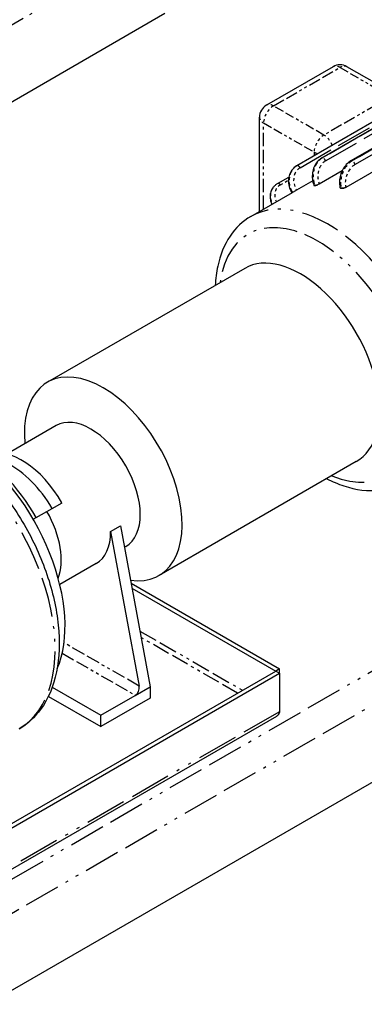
# Paper-space layout 'SHEET_1' of a CAD drawing. Header units: inches. Extents: x 3 to 360, y 8 to 227.
# Tile 86 of 98: x 130 to 142, y 122 to 157. Entities that reach past the tile are written whole.
import ezdxf

# ---------------------------------------------------------------- set-up
doc = ezdxf.new("R2010")
doc.units = ezdxf.units.IN
doc.header["$LTSCALE"] = 10.666667
doc.header["$MEASUREMENT"] = 0
doc.linetypes.add('DOUBLE_DASH_DOUBLE_DOT', pattern=[0.74, 0.24, -0.06, 0.24, -0.06, 0.01, -0.06, 0.01, -0.06])
doc.layers.get('0').update_dxf_attribs({"lineweight": 25})
doc.layers.add('PHANTOM', color=7, linetype='DOUBLE_DASH_DOUBLE_DOT', lineweight=25)

psp = doc.layouts.new('SHEET_1')

# ---------------------------------------------------------------- linework, layer by layer
for p, q in [((127.74, 153.412), (134.983, 157.594)), ((148.945, 157.221), (140.601, 152.404)), ((149.99, 157.119), (141.646, 152.301)), ((148.053, 156.946), (139.709, 152.128)), ((150.7, 156.683), (141.465, 151.352)), ((141.01, 155.679), (138.623, 154.301)), ((143.32, 154.634), (141.51, 155.679)), ((138.373, 150.491), (138.373, 153.868)), ((139.709, 152.128), (139.704, 152.125)), ((141.336, 151.946), (140.518, 151.474)), ((139.019, 151.491), (139.428, 151.726)), ((140.28, 151.59), (139.699, 151.255)), ((140.326, 151.425), (140.327, 151.425)), ((138.066, 150.314), (139.551, 151.171)), ((138.852, 151.338), (138.848, 151.333)), ((141.258, 151.353), (141.259, 151.352)), ((137.844, 148.453), (130.773, 144.371)), ((131.081, 142.817), (129.316, 141.798)), ((128.619, 122.076), (162.56, 141.672)), ((141.844, 141.525), (134.773, 137.443)), ((130.367, 139.518), (130.94, 139.849)), ((130.94, 139.849), (131.294, 140.053)), ((130.264, 139.458), (130.367, 139.518)), ((133.038, 139.019), (133.392, 139.223)), ((133.392, 139.223), (134.452, 133.456)), ((133.038, 139.019), (134.057, 133.481)), ((133.581, 138.487), (133.532, 138.459)), ((132.52, 137.874), (131.213, 137.12)), ((133.77, 137.167), (139.092, 134.095)), ((133.801, 136.996), (138.96, 134.018)), ((129.326, 128.456), (138.96, 134.017)), ((129.459, 128.379), (139.092, 133.941)), ((139.092, 134.095), (138.96, 134.018)), ((138.96, 134.018), (138.96, 134.017)), ((138.96, 134.017), (139.092, 133.941)), ((139.092, 133.941), (139.092, 134.095)), ((139.092, 133.941), (139.092, 132.563)), ((130.944, 133.441), (132.684, 132.436)), ((133.922, 133.15), (134.452, 133.456)), ((134.452, 133.456), (134.452, 133.048)), ((130.806, 133.112), (132.684, 132.028)), ((132.684, 132.436), (133.922, 133.15)), ((134.452, 133.048), (132.684, 132.028)), ((138.983, 132.395), (129.438, 126.884)), ((132.684, 132.028), (132.684, 132.436))]:
    psp.add_line(p, q)
for centre, start, end in [((141.26, 155.246), 60, 120), ((138.873, 153.868), 120, 180)]:
    psp.add_arc(centre, 0.5, start, end)
for centre, major_axis, ratio, start_param, end_param in [((142.301, 146.408), (-2.75, 4.763), 0.57735, 6.021386, 6.022295), ((142.301, 146.408), (-2.75, 4.763), 0.57735, 6.020477, 6.021386), ((142.301, 146.408), (-2.75, 4.763), 0.57735, 6.282276, 6.283185), ((142.301, 146.408), (-2.75, 4.763), 0.57735, 5.759587, 5.760496), ((142.301, 146.408), (-2.75, 4.763), 0.57735, 5.758677, 5.759587), ((139.844, 144.989), (2, -3.464), 0.57735, 0, 3.141593), ((132.773, 140.907), (-2, 3.464), 0.57735, 2.708678, 7.17885), ((132.331, 140.652), (-1.25, 2.165), 0.57735, 3.141593, 6.283185), ((127.514, 137.871), (-2.75, 4.763), 0.57735, 3.542808, 5.391692), ((127.867, 138.075), (-2.5, 4.33), 0.57735, 4.712389, 5.480341), ((129.856, 139.223), (-1.438, 2.49), 0.57735, 4.712389, 6.149065), ((129.502, 139.019), (-1.438, 2.49), 0.57735, 4.712389, 5.575898), ((129.502, 139.019), (1.25, -2.165), 0.57735, 0.42388, 1.570796), ((131.27, 140.039), (1.25, -2.165), 0.57735, 0, 0.785398), ((133.88, 133.379), (0.065, 0.246), 0.688999, 3.742909, 5.313705)]:
    psp.add_ellipse(centre, major_axis=major_axis, ratio=ratio, start_param=start_param, end_param=end_param)
for points, knots in [([(139.704, 152.125), (139.647, 152.093), (139.596, 152.049), (139.511, 151.946), (139.478, 151.885), (139.43, 151.753), (139.416, 151.681), (139.411, 151.535), (139.419, 151.46), (139.456, 151.313), (139.484, 151.242), (139.523, 151.17), (139.526, 151.164), (139.53, 151.159)], [4.712389, 4.712389, 4.712389, 4.712389, 5.010576, 5.010576, 5.315018, 5.315018, 5.629177, 5.629177, 5.943337, 5.943337, 6.257496, 6.257496, 6.283185, 6.283185, 6.283185, 6.283185]), ([(140.601, 152.404), (140.543, 152.37), (140.491, 152.326), (140.401, 152.221), (140.363, 152.159), (140.305, 152.025), (140.285, 151.952), (140.264, 151.803), (140.263, 151.727), (140.28, 151.576), (140.297, 151.502), (140.325, 151.429), (140.326, 151.427), (140.326, 151.425)], [4.712389, 4.712389, 4.712389, 4.712389, 5.016946, 5.016946, 5.331105, 5.331105, 5.645265, 5.645265, 5.959424, 5.959424, 6.273583, 6.273583, 6.283185, 6.283185, 6.283185, 6.283185]), ([(141.646, 152.301), (141.588, 152.268), (141.534, 152.224), (141.438, 152.12), (141.396, 152.061), (141.326, 151.931), (141.298, 151.861), (141.258, 151.717), (141.246, 151.643), (141.239, 151.495), (141.244, 151.422), (141.258, 151.353)], [4.712389, 4.712389, 4.712389, 4.712389, 5.026548, 5.026548, 5.340708, 5.340708, 5.654867, 5.654867, 5.969026, 5.969026, 6.283185, 6.283185, 6.283185, 6.283185]), ([(138.852, 151.338), (138.86, 151.35), (138.87, 151.362), (138.889, 151.386), (138.9, 151.397), (138.921, 151.418), (138.932, 151.428), (138.956, 151.448), (138.968, 151.457), (138.993, 151.475), (139.006, 151.483), (139.019, 151.491)], [1.2199169, 1.2199169, 1.2199169, 1.2199169, 1.2900928, 1.2900928, 1.3602687, 1.3602687, 1.4304446, 1.4304446, 1.5006204, 1.5006204, 1.5707963, 1.5707963, 1.5707963, 1.5707963]), ([(140.354, 151.42), (140.344, 151.419), (140.337, 151.419), (140.329, 151.421), (140.327, 151.423), (140.327, 151.425)], [-0.4592741, -0.4592741, -0.4592741, -0.4592741, -0.3444551, -0.3444551, -0.2753801, -0.2753801, -0.2753801, -0.2753801]), ([(140.518, 151.474), (140.508, 151.468), (140.495, 151.462), (140.466, 151.449), (140.451, 151.443), (140.423, 151.434), (140.408, 151.429), (140.381, 151.423), (140.369, 151.421), (140.36, 151.42)], [0, 0, 0, 0, 0.1148181, 0.1148181, 0.2296362, 0.2296362, 0.3444551, 0.3444551, 0.4592741, 0.4592741, 0.4592741, 0.4592741]), ([(138.848, 151.333), (138.818, 151.29), (138.794, 151.242), (138.762, 151.141), (138.754, 151.087), (138.751, 150.98), (138.758, 150.925), (138.781, 150.829), (138.796, 150.786), (138.814, 150.746)], [5.0632684, 5.0632684, 5.0632684, 5.0632684, 5.3072518, 5.3072518, 5.5512352, 5.5512352, 5.7952185, 5.7952185, 5.9887902, 5.9887902, 5.9887902, 5.9887902]), ([(139.699, 151.255), (139.689, 151.249), (139.676, 151.242), (139.648, 151.226), (139.634, 151.218), (139.608, 151.204), (139.595, 151.196), (139.571, 151.183), (139.561, 151.177), (139.554, 151.173)], [0, 0, 0, 0, 0.1148181, 0.1148181, 0.2296362, 0.2296362, 0.3444551, 0.3444551, 0.4592741, 0.4592741, 0.4592741, 0.4592741]), ([(141.291, 151.328), (141.281, 151.331), (141.272, 151.335), (141.262, 151.343), (141.259, 151.348), (141.259, 151.352)], [-0.4592741, -0.4592741, -0.4592741, -0.4592741, -0.3444551, -0.3444551, -0.2598452, -0.2598452, -0.2598452, -0.2598452]), ([(141.465, 151.352), (141.454, 151.346), (141.441, 151.34), (141.412, 151.33), (141.396, 151.326), (141.366, 151.322), (141.35, 151.321), (141.321, 151.321), (141.308, 151.323), (141.298, 151.326)], [0, 0, 0, 0, 0.1148181, 0.1148181, 0.2296362, 0.2296362, 0.3444551, 0.3444551, 0.4592741, 0.4592741, 0.4592741, 0.4592741]), ([(138.066, 150.314), (137.77, 150.143), (137.517, 149.902), (137.108, 149.298), (136.961, 148.93), (136.828, 148.309), (136.799, 148.08), (136.787, 147.843)], [2.3561945, 2.3561945, 2.3561945, 2.3561945, 2.6291923, 2.6291923, 2.9247279, 2.9247279, 3.0853688, 3.0853688, 3.0853688, 3.0853688]), ([(127.831, 141.819), (128.163, 141.543), (128.483, 141.229), (129.211, 140.399), (129.6, 139.854), (130.267, 138.7), (130.545, 138.092), (130.962, 136.87), (131.101, 136.255), (131.222, 135.072), (131.203, 134.505), (130.993, 133.482), (130.804, 133.024), (130.317, 132.36), (130.055, 132.121), (129.755, 131.948)], [4.930831, 4.930831, 4.930831, 4.930831, 5.165153, 5.165153, 5.496661, 5.496661, 5.827105, 5.827105, 6.158592, 6.158592, 6.492187, 6.492187, 6.820071, 6.820071, 7.068583, 7.068583, 7.068583, 7.068583]), ([(140.787, 140.915), (140.989, 140.812), (141.192, 140.725), (141.831, 140.514), (142.268, 140.455), (142.998, 140.537), (143.299, 140.633), (143.566, 140.788)], [4.7686128, 4.7686128, 4.7686128, 4.7686128, 4.9222181, 4.9222181, 5.2508247, 5.2508247, 5.4977871, 5.4977871, 5.4977871, 5.4977871])]:
    psp.add_open_spline(points, degree=3, knots=knots)
for points in [[(139.076, 132.508), (139.057, 132.458), (139.025, 132.419), (138.983, 132.395)], [(139.092, 132.563), (139.088, 132.544), (139.083, 132.526), (139.076, 132.508)]]:
    psp.add_open_spline(points, degree=3)
at = {"layer": 'PHANTOM', "ltscale": 0.432547}
psp.add_line((127.74, 156.168), (134.983, 160.35), dxfattribs=at)
at = {"layer": 'PHANTOM', "ltscale": 0.498311}
for p, q in [((140.619, 152.409), (148.963, 157.226)), ((148.969, 157.227), (140.625, 152.41)), ((140.741, 152.307), (149.085, 157.124)), ((141.684, 152.305), (150.028, 157.122)), ((150.035, 157.12), (141.691, 152.303)), ((139.829, 152.059), (148.173, 156.876)), ((141.795, 152.174), (150.139, 156.991))]:
    psp.add_line(p, q, dxfattribs=at)
at = {"layer": 'PHANTOM', "ltscale": 0.168237}
for p, q in [((138.873, 154.276), (141.26, 155.654)), ((143.07, 154.609), (140.684, 153.231))]:
    psp.add_line(p, q, dxfattribs=at)
at = {"layer": 'PHANTOM', "ltscale": 0.127587}
for p, q in [((141.26, 155.654), (143.07, 154.609)), ((140.684, 153.231), (138.873, 154.276)), ((138.52, 153.664), (140.33, 152.619))]:
    psp.add_line(p, q, dxfattribs=at)
at = {"layer": 'PHANTOM', "ltscale": 0.188529}
psp.add_line((138.52, 150.576), (138.52, 153.664), dxfattribs=at)
at = {"layer": 'PHANTOM', "ltscale": 0.007939}
psp.add_line((140.33, 152.619), (140.33, 152.487), dxfattribs=at)
at = {"layer": 'PHANTOM', "ltscale": 0.000398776}
for p, q in [((140.625, 152.41), (140.619, 152.409)), ((141.691, 152.303), (141.684, 152.305))]:
    psp.add_line(p, q, dxfattribs=at)
at = {"layer": 'PHANTOM', "ltscale": 0.020522}
psp.add_line((139.122, 151.447), (139.414, 151.616), dxfattribs=at)
at = {"layer": 'PHANTOM'}
for p, q in [((140.354, 151.42), (140.354, 151.42)), ((140.36, 151.42), (140.36, 151.42)), ((140.518, 151.474), (140.518, 151.476)), ((139.554, 151.173), (139.554, 151.173)), ((139.699, 151.255), (139.698, 151.256)), ((141.291, 151.328), (141.291, 151.328)), ((141.298, 151.326), (141.298, 151.326)), ((141.465, 151.352), (141.465, 151.353))]:
    psp.add_line(p, q, dxfattribs=at)
at = {"layer": 'PHANTOM', "ltscale": 0.000149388}
for p, q in [((140.357, 151.42), (140.354, 151.42)), ((140.36, 151.42), (140.357, 151.42)), ((139.554, 151.173), (139.551, 151.171)), ((141.295, 151.327), (141.291, 151.328)), ((141.298, 151.326), (141.295, 151.327))]:
    psp.add_line(p, q, dxfattribs=at)
at = {"layer": 'PHANTOM', "ltscale": 0.009302}
psp.add_line((139.698, 151.256), (139.554, 151.173), dxfattribs=at)
at = {"layer": 'PHANTOM', "ltscale": 0.506757}
for p, q in [((128.088, 125.751), (162.029, 145.347)), ((128.619, 124.832), (162.56, 144.428))]:
    psp.add_line(p, q, dxfattribs=at)
at = {"layer": 'PHANTOM', "ltscale": 0.259628}
psp.add_line((134.085, 135.455), (137.767, 133.329), dxfattribs=at)
at = {"layer": 'PHANTOM', "ltscale": 0.244195}
psp.add_line((137.59, 133.227), (134.127, 135.226), dxfattribs=at)
at = {"layer": 'PHANTOM', "ltscale": 0.189658}
psp.add_line((134.057, 133.481), (131.367, 135.034), dxfattribs=at)
at = {"layer": 'PHANTOM', "ltscale": 0.184768}
psp.add_line((131.301, 134.663), (133.922, 133.15), dxfattribs=at)
at = {"layer": 'PHANTOM', "ltscale": 0.57532}
psp.add_line((139.092, 132.563), (129.459, 127.001), dxfattribs=at)
at = {"layer": 'PHANTOM', "ltscale": 0.019487}
for centre, major_axis, start_param, end_param in [((141.26, 155.246), (-0.25, 0.433), 5.497787, 6.283185), ((141.26, 155.246), (0.25, 0.433), 0, 0.785398), ((138.873, 153.868), (-0.25, 0.433), 5.497787, 6.283185), ((138.873, 153.868), (-0.5, 0), 0, 0.785398)]:
    psp.add_ellipse(centre, major_axis=major_axis, ratio=0.57735, start_param=start_param, end_param=end_param, dxfattribs=at)
at = {"layer": 'PHANTOM', "ltscale": 0.039074}
for centre, major_axis, start_param, end_param in [((138.873, 153.868), (0.25, 0.433), 0.785398, 2.356194), ((140.684, 152.823), (-0.25, -0.433), 3.926991, 5.497787)]:
    psp.add_ellipse(centre, major_axis=major_axis, ratio=0.57735, start_param=start_param, end_param=end_param, dxfattribs=at)
at = {"layer": 'PHANTOM', "ltscale": 0.025221}
psp.add_ellipse((140.684, 152.823), major_axis=(-0.25, 0.433), ratio=0.57735, start_param=4.482446, end_param=5.497787, dxfattribs=at)
at = {"layer": 'PHANTOM', "ltscale": 0.008085}
psp.add_ellipse((140.684, 152.823), major_axis=(0.5, 0), ratio=0.57735, start_param=3.926991, end_param=4.255181, dxfattribs=at)
at = {"layer": 'PHANTOM', "ltscale": 0.058661}
for centre, major_axis, ratio, start_param, end_param in [((140.079, 151.476), (-0.375, 0.65), 0.816497, 0, 1.570796), ((140.084, 151.479), (-0.375, 0.65), 0.816497, 0, 1.570796), ((140.884, 151.726), (-0.067, 0.747), 0.788675, 0.350879, 1.921676), ((140.89, 151.726), (-0.067, 0.747), 0.788675, 0.350879, 1.921676), ((141.821, 151.634), (0.194, 0.724), 0.707107, 0.61548, 2.186276), ((141.828, 151.632), (-0.194, -0.724), 0.707107, 3.757072, 5.327869)]:
    psp.add_ellipse(centre, major_axis=major_axis, ratio=ratio, start_param=start_param, end_param=end_param, dxfattribs=at)
at = {"layer": 'PHANTOM', "ltscale": 0.009302}
for centre, major_axis, ratio, start_param, end_param in [((139.769, 152.024), (-0.06, 0.104), 0.57735, 4.712389, 6.283185), ((140.667, 152.3), (-0.06, 0.104), 0.57735, 4.45059, 6.021386), ((141.713, 152.196), (0.06, -0.104), 0.57735, 1.047198, 2.617994), ((140.444, 151.469), (0.112, 0.043), 0.211325, 3.773507, 5.344303), ((141.383, 151.375), (0.118, 0.024), 0.408248, 3.826312, 5.397108)]:
    psp.add_ellipse(centre, major_axis=major_axis, ratio=ratio, start_param=start_param, end_param=end_param, dxfattribs=at)
at = {"layer": 'PHANTOM', "ltscale": 0.049259}
for centre, major_axis, ratio, start_param, end_param in [((140.963, 151.733), (-0.056, 0.628), 0.788675, 0.350879, 1.921676), ((141.91, 151.61), (0.163, 0.609), 0.707107, 0.61548, 2.186276), ((140.144, 151.513), (-0.315, 0.546), 0.816497, 0, 1.570796)]:
    psp.add_ellipse(centre, major_axis=major_axis, ratio=ratio, start_param=start_param, end_param=end_param, dxfattribs=at)
at = {"layer": 'PHANTOM', "ltscale": 0.001467}
psp.add_ellipse((140.661, 152.3), major_axis=(-0.06, 0.104), ratio=0.57735, start_param=6.021386, end_param=6.283185, dxfattribs=at)
at = {"layer": 'PHANTOM', "ltscale": 0.003034}
psp.add_ellipse((141.706, 152.197), major_axis=(-0.06, 0.104), ratio=0.57735, start_param=5.759587, end_param=6.283185, dxfattribs=at)
at = {"layer": 'PHANTOM', "ltscale": 0.041163}
psp.add_ellipse((139.508, 150.967), major_axis=(-0.515, 0.362), ratio=0.788675, start_param=5.932306, end_param=7.245459, dxfattribs=at)
at = {"layer": 'PHANTOM', "ltscale": 0.007735}
psp.add_ellipse((139.079, 151.387), major_axis=(-0.06, 0.104), ratio=0.57735, start_param=4.974188, end_param=6.283185, dxfattribs=at)
at = {"layer": 'PHANTOM', "ltscale": 0.003682}
psp.add_ellipse((140.438, 151.469), major_axis=(-0.112, -0.043), ratio=0.211325, start_param=0, end_param=0.631914, dxfattribs=at)
at = {"layer": 'PHANTOM', "ltscale": 0.035677}
psp.add_ellipse((139.462, 150.902), major_axis=(-0.614, 0.431), ratio=0.788675, start_param=0, end_param=0.956399, dxfattribs=at)
at = {"layer": 'PHANTOM', "ltscale": 0.035816}
psp.add_ellipse((139.465, 150.907), major_axis=(-0.614, 0.431), ratio=0.788675, start_param=0, end_param=0.960098, dxfattribs=at)
at = {"layer": 'PHANTOM', "ltscale": 0.003998}
psp.add_ellipse((141.376, 151.377), major_axis=(-0.118, -0.024), ratio=0.408248, start_param=0, end_param=0.684719, dxfattribs=at)
at = {"layer": 'PHANTOM', "ltscale": 0.547258}
psp.add_ellipse((140.816, 145.551), major_axis=(2.75, -4.763), ratio=0.57735, start_param=0, end_param=3.141593, dxfattribs=at)
at = {"layer": 'PHANTOM', "ltscale": 0.467546}
psp.add_ellipse((140.463, 145.347), major_axis=(-2.5, 4.33), ratio=0.57735, start_param=2.498092, end_param=6.926686, dxfattribs=at)
at = {"layer": 'PHANTOM', "ltscale": 0.555249}
psp.add_ellipse((126.63, 137.36), major_axis=(3.125, -5.413), ratio=0.57735, start_param=0, end_param=2.103728, dxfattribs=at)

doc.saveas('drawing.dxf')
